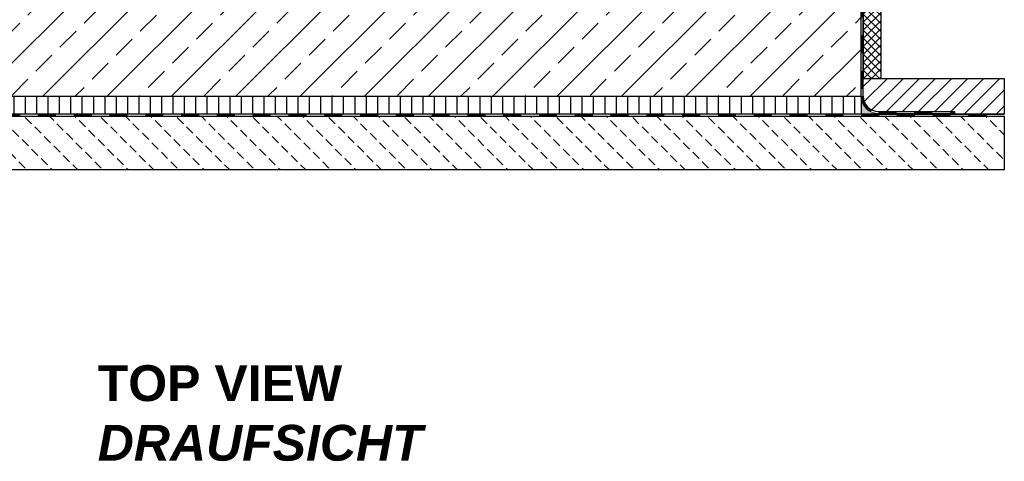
# Model space of a CAD drawing. Header units: millimetres. Extents: x 3814 to 923545, y -36595 to -4911.
# Tile 5 of 54: x 7365 to 10116, y -30323 to -29089. Entities that reach past the tile are written whole.
import ezdxf

# ---------------------------------------------------------------- set-up
doc = ezdxf.new("R2010")
doc.units = ezdxf.units.MM
doc.linetypes.add('JIS_02_1.0', pattern=[2, 1, -1])
doc.layers.add('Beschriftung', color=7, linetype='Continuous', lineweight=9)
doc.layers.add('P-DABDICHTUNG', color=7, linetype='Continuous', lineweight=18)
doc.styles.add('LBB3.5M1000', font='isocp.shx', dxfattribs={"height": 3.5})

msp = doc.modelspace()

# ---------------------------------------------------------------- hatches: boundary and pattern name
at = {"lineweight": 0}
h = msp.add_hatch(dxfattribs=at)
h.set_pattern_fill('ANSI33', color=256, scale=20)
h.set_pattern_definition([(45, (8016.07, -28178.08), (-89.8026, 89.8026), []), (45, (8105.88, -28178.08), (-89.8026, 89.8026), [63.5, -31.75])])
h.paths.add_polyline_path([(6316.07279, -27908.08302), (6566.07279, -27908.08302), (6566.07279, -27053.08302), (6316.07279, -27053.08302)])
h.paths.add_polyline_path([(9466.07279, -28091.58302), (9716.07279, -28091.58302), (9716.07279, -27053.08302), (9466.07279, -27053.08302)])
h.paths.add_polyline_path([(9716.07279, -28091.58302), (9466.07279, -28091.58302), (9466.07279, -28823.08302), (6916.07279, -28853.08302), (6916.07279, -29053.08302), (6566.07279, -29053.08302), (6566.07279, -27908.08302), (6316.07279, -27908.08302), (6316.07279, -29303.08302), (9716.07279, -29303.08302)])
at = {"lineweight": 5}
h = msp.add_hatch(dxfattribs=at)
h.set_pattern_fill('ANSI37', color=256, scale=5)
h.set_pattern_definition([(45, (8016.073, -28242.833), (-11.22532, 11.22532), []), (135, (8016.073, -28242.833), (-11.22532, -11.22532), [])])
h.paths.add_polyline_path([(9772.07279, -27232.58302), (9722.07279, -27232.58302), (9722.07279, -29253.08302), (9772.07279, -29253.08302)])
h = msp.add_hatch()
h.set_pattern_fill('ANSI31', color=256, scale=10)
h.set_pattern_definition([(45, (9919.073, -29303.083), (-22.4506, 22.4506), [])])
edge = h.paths.add_edge_path()
edge.add_line((9976.44792, -29345.439), (9976.44792, -29353.08302))
edge.add_line((9976.44792, -29353.08302), (10116.07279, -29353.08302))
edge.add_line((10116.07279, -29353.08302), (10116.07279, -29253.08302))
edge.add_line((10116.07279, -29253.08302), (9722.07279, -29253.08302))
edge.add_line((9722.07279, -29253.08302), (9722.07279, -29303.08302))
edge.add_arc((9764.42877, -29303.08302), 42.35598, 180, 270)
edge.add_line((9764.42877, -29345.439), (9976.44792, -29345.439))
h = msp.add_hatch()
h.set_pattern_fill('ANSI31', color=256, scale=10, angle=45)
h.set_pattern_definition([(90, (8016.073, -29328.083), (-31.75, 5e-15), [])])
h.paths.add_polyline_path([(6316.07279, -29303.08302), (9716.07279, -29303.08302), (9716.07279, -29353.08302), (6316.07279, -29353.08302)])
at = {"lineweight": 0}
h = msp.add_hatch(dxfattribs=at)
h.set_pattern_fill('AR-CONC', color=256, scale=0.48356)
h.set_pattern_definition([(50, (9798.245, -29328.083), (3.46838, -0.30344), [0.36267, -3.98937]), (355, (9798.245, -29328.083), (-0.67095, 3.6373), [0.29014, -3.1915]), (100.4514, (9798.534, -29328.1083), (2.79744, 3.33385), [0.30822, -3.39044]), (46.184, (9798.245, -29327.116), (5.16075, -0.80038), [0.544, -5.98405]), (96.6356, (9798.675, -29327.1826), (4.51965, 4.71045), [0.46233, -5.08566]), (351.184, (9798.245, -29327.116), (4.51965, 4.71045), [0.4352, -4.78724]), (21, (9798.7285, -29327.3577), (2.8864, -1.9469), [0.36267, -3.98937]), (326, (9798.7285, -29327.3577), (1.17658, 3.50653), [0.29014, -3.1915]), (71.4514, (9798.969, -29327.52), (4.06298, 1.55963), [0.30822, -3.39044]), (37.5, (9798.245, -29328.083), (0.0588, 1.60974), [0, -3.15281, 0, -3.23985, 0, -3.203584]), (7.5, (9798.245, -29328.083), (1.2721, 1.907216), [0, -1.8472, 0, -3.080276, 0, -1.22099]), (327.5, (9797.1666, -29328.083), (2.58135, -0.109066), [0, -1.2089, 0, -3.771766, 0, -5.004844]), (317.5, (9796.683, -29328.083), (2.820054, 0.48407), [0, -1.57157, 0, -2.50484, 0, -3.554164])])
edge = h.paths.add_edge_path()
edge.add_line((9790.37186, -29353.08302), (9764.42877, -29351.439))
edge.add_arc((9764.42877, -29303.08302), 48.35598, 180, 270, ccw=False)
edge.add_line((9716.07279, -29303.08302), (9716.07279, -29353.08302))
edge.add_line((9716.07279, -29353.08302), (9790.37186, -29353.08302))
h = msp.add_hatch(dxfattribs=at)
h.set_pattern_fill('BETON_UNBEWEHRT', color=256, scale=200, angle=90, pattern_type=2)
h.set_pattern_definition([(135, (928.2, -29273.73), (-35.35534, -35.35534), [25, -12.5])])
h.paths.add_polyline_path([(5916.07279, -29359.08302), (10116.07279, -29359.08302), (10116.07279, -29509.08302), (5916.07279, -29509.08302)])
at = {"layer": 'P-DABDICHTUNG'}
h = msp.add_hatch(dxfattribs=at)
h.set_pattern_fill('PLAST', scale=6, angle=90, style=0)
h.set_pattern_definition([(90, (-4910.0126, -30652.6505), (-1.5, 9e-17), []), (90, (-4910.2001, -30652.6505), (-1.5, 9e-17), []), (90, (-4910.3876, -30652.6505), (-1.5, 9e-17), [])])
h.paths.add_polyline_path([(9976.44792, -29353.08302), (9976.44792, -29351.439), (9916.94081, -29351.439), (9916.94081, -29353.08302)])

# ---------------------------------------------------------------- linework, layer by layer
at = {"linetype": 'JIS_02_1.0', "lineweight": 25, "ltscale": 50}
for p, q in [((9719.07279, -27232.58302), (9719.07279, -29306.08302)), ((9764.42877, -29348.439), (9976.44792, -29348.439)), ((5916.07279, -29356.08302), (10116.07279, -29356.08302))]:
    msp.add_line(p, q, dxfattribs=at)
for p, q in [((9722.07279, -29303.08302), (9722.07279, -27232.58302)), ((9722.07279, -29253.08302), (10116.07279, -29253.08302)), ((9722.07279, -29303.08302), (9722.07279, -29253.08302)), ((10116.07279, -29253.08302), (10116.07279, -29353.08302)), ((10116.07279, -29353.08302), (9716.07279, -29353.08302)), ((9722.07279, -29353.08302), (10116.07279, -29353.08302)), ((9764.42877, -29345.439), (9976.44792, -29345.439)), ((9764.42877, -29351.439), (9976.44792, -29351.439)), ((9976.44792, -29345.439), (9976.44792, -29353.08302))]:
    msp.add_line(p, q)
for points in [[(9772.07279, -27232.58302), (9722.07279, -27232.58302), (9722.07279, -29253.08302), (9772.07279, -29253.08302)], [(6316.07279, -29303.08302), (9716.07279, -29303.08302), (9716.07279, -29353.08302), (6316.07279, -29353.08302)], [(5916.07279, -29359.08302), (10116.07279, -29359.08302), (10116.07279, -29509.08302), (5916.07279, -29509.08302)]]:
    msp.add_lwpolyline(points, close=True)
msp.add_lwpolyline([(6316.07279, -28058.08302), (6316.07279, -29303.08302), (7166.07279, -29303.08302), (7166.07279, -29303.08302), (9716.07279, -29303.08302), (9716.07279, -28364.58302)])
msp.add_arc((9764.42877, -29303.08302), 45.35598, 180, 270, dxfattribs=at)
msp.add_arc((9764.42877, -29303.08302), 42.35598, 180, 270)
at = {"layer": 'P-DABDICHTUNG', "color": 7}
for p, q in [((9764.42877, -29351.439), (9790.37186, -29353.08302)), ((9916.94081, -29351.439), (9916.94081, -29353.08302))]:
    msp.add_line(p, q, dxfattribs=at)
msp.add_lwpolyline([(9716.07279, -29303.08302), (9716.07279, -29303.08302, 0.4142135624), (9764.42877, -29351.439)], format="xyb", dxfattribs=at)

# ---------------------------------------------------------------- texts
at = {"layer": 'Beschriftung', "insert": (7582.90618, -30054.80913), "char_height": 100, "attachment_point": 1, "style": 'LBB3.5M1000'}
msp.add_mtext_dynamic_manual_height_columns('{\\fArial|b1|i0|c0|p34;TOP VIEW\\P\\fArial|b1|i1|c0|p34;DRAUFSICHT}', width=963.5542391, gutter_width=17.5, heights=[0], dxfattribs=at)

doc.saveas('drawing.dxf')
